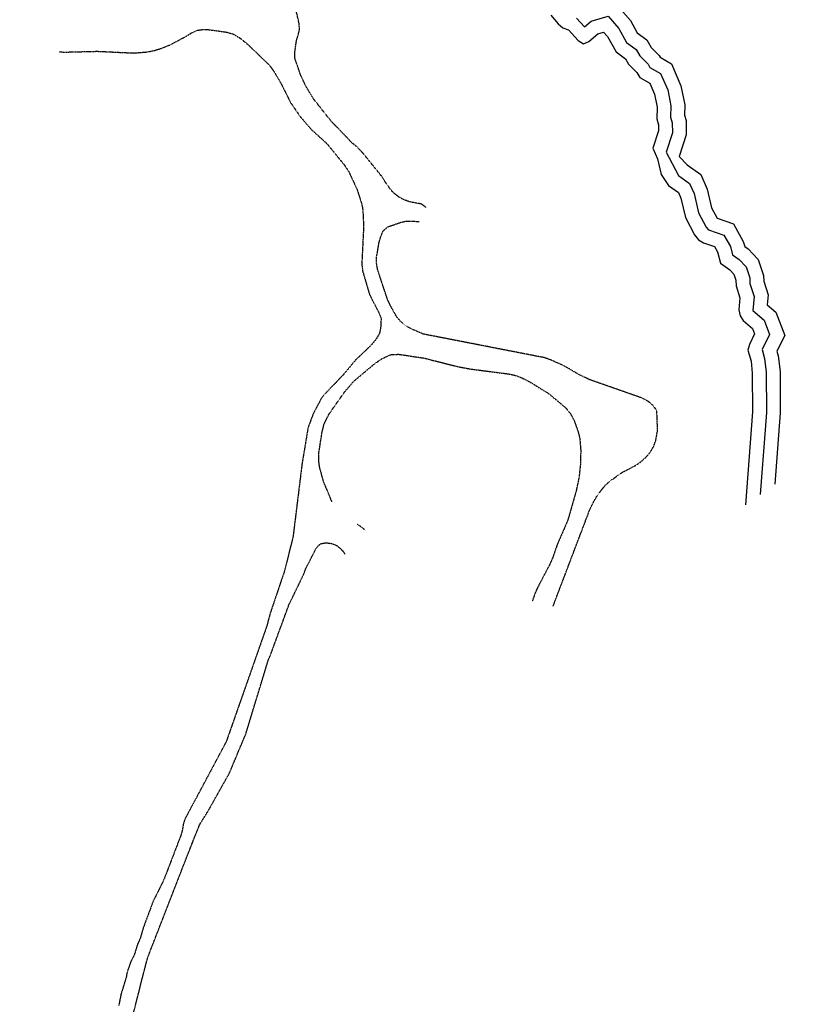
# Model space of a CAD drawing. Header units: feet. Extents: x 0 to 208040, y 0 to 211214.
# Tile 26 of 71: x 200367 to 201495, y 195364 to 196786. Entities that reach past the tile are written whole.
import ezdxf

# ---------------------------------------------------------------- set-up
doc = ezdxf.new("R2010")
doc.units = ezdxf.units.FT
doc.header["$LTSCALE"] = 0.5
doc.header["$MEASUREMENT"] = 0
doc.header["$XCLIPFRAME"] = 0
for name, pattern in [('D100S10', [1, 0.5, 0.5]), ('D80S10', [1, 0.5, 0.5]), ('HIDDEN2', [0.1875, 0.125, -0.0625])]:
    doc.linetypes.add(name, pattern=pattern)
for name, color, linetype in [('COAST', 5, 'CONTINUOUS'), ('COAST-LT1', 5, 'D80S10'), ('COAST-LT2', 5, 'D100S10'), ('image', 7, 'CONTINUOUS'), ('R-DIRT', 11, 'HIDDEN2')]:
    doc.layers.add(name, color=color, linetype=linetype)
picture_1 = doc.add_image_def('image1.jpg', size_in_pixel=(2000, 2400))

msp = doc.modelspace()

# ---------------------------------------------------------------- linework, layer by layer
at = {"layer": 'COAST', "elevation": 4.4}
msp.add_lwpolyline([(201133.6, 196792.7), (201144.5, 196779.9), (201151, 196774.5), (201159.5, 196771.3), (201173.4, 196756.2), (201180.8, 196751.2), (201188.4, 196754.8), (201201.8, 196765.9), (201210, 196768.2), (201215.6, 196761.8), (201227.9, 196739.5), (201241.8, 196729.7), (201245.9, 196722), (201258, 196709.9), (201262.1, 196702.6), (201276.5, 196694.3), (201283.3, 196678.7), (201287.1, 196659.8), (201286.6, 196642.8), (201289.2, 196634.3), (201289.3, 196625.8), (201281.2, 196600.8), (201287.6, 196585.3), (201293, 196562.6), (201303.6, 196546.9), (201318, 196536.4), (201321.5, 196528.6), (201328.2, 196500.3), (201341.3, 196475.4), (201347, 196468.2), (201354.2, 196463.8), (201370.1, 196458.4), (201374.4, 196450.7), (201378.9, 196434.3), (201392.3, 196424.7), (201398.2, 196418.6), (201401.1, 196410), (201401.2, 196401.7), (201406.9, 196384.3), (201405.2, 196367.2), (201407, 196358.7), (201411.4, 196351.6), (201424.9, 196340.1), (201427.9, 196332.4), (201420.4, 196317.3), (201418.3, 196309), (201422.8, 196293.1), (201424.7, 196275.8), (201425.1, 196219.7), (201414.9, 196085.7)], dxfattribs=at)
at = {"layer": 'COAST-LT1', "elevation": 4.4}
msp.add_lwpolyline([(201171, 196788.4), (201182.5, 196775.9), (201192.2, 196784), (201216.7, 196791), (201232.1, 196773.3), (201243.2, 196753.2), (201257.2, 196743.3), (201262.2, 196734.1), (201274.1, 196722.1), (201276.9, 196717.2), (201292.3, 196708.4), (201302.5, 196684.7), (201307.2, 196661.5), (201306.7, 196645.5), (201309.1, 196637.4), (201309.3, 196622.7), (201300.2, 196594.7), (201318.2, 196561), (201334.1, 196549.5), (201340.6, 196535), (201347.1, 196507.4), (201358.1, 196486.4), (201361.2, 196482.5), (201383.7, 196474.8), (201393.1, 196458.4), (201396.3, 196446.4), (201405.5, 196439.9), (201415.8, 196429.1), (201421, 196413.4), (201421.2, 196405.1), (201427.2, 196386.5), (201425.2, 196366.1), (201441.8, 196352.1), (201449.7, 196331.3), (201438.9, 196309.7), (201442.5, 196296.9), (201444.7, 196277), (201445.1, 196219), (201436.1, 196100.6)], dxfattribs=at)
at = {"layer": 'COAST-LT2', "elevation": 4.4}
msp.add_lwpolyline([(201223.5, 196813.7), (201248.6, 196784.9), (201258.5, 196766.9), (201272.6, 196756.9), (201278.4, 196746.1), (201290.2, 196734.3), (201291.6, 196731.8), (201308, 196722.4), (201321.6, 196690.8), (201327.3, 196663.2), (201326.8, 196648.1), (201329.1, 196640.5), (201329.4, 196619.7), (201319.2, 196588.5), (201330.8, 196576.5), (201350.2, 196562.5), (201359.6, 196541.4), (201365.9, 196514.4), (201373.9, 196499.3), (201397.4, 196491.3), (201411.7, 196466), (201413.7, 196458.6), (201418.6, 196455.1), (201433.3, 196439.7), (201441, 196416.8), (201441.1, 196408.4), (201447.6, 196388.7), (201446.2, 196374.6), (201458.7, 196364), (201471.5, 196330.2), (201460.3, 196307.7), (201462.2, 196300.7), (201464.7, 196278.1), (201465.1, 196218.3), (201457.3, 196115.4)], dxfattribs=at)
at = {"layer": 'R-DIRT'}
for points, elevation in [([(200953.2, 196515.1), (200953.2, 196515.1), (200946.6, 196520), (200929.6, 196523.1), (200921.5, 196526.2), (200914.2, 196530.1), (200906.9, 196535.6), (200900.9, 196542.9), (200894.9, 196551.3), (200890.3, 196559), (200862.2, 196593.8), (200854.3, 196601.9), (200846.8, 196608.2), (200815.8, 196640.4), (200791.1, 196671.8), (200779.8, 196690.5), (200772.3, 196706.7), (200764.1, 196730.8), (200764, 196739), (200766.5, 196756.1), (200769, 196764), (200770.8, 196772.1), (200770.4, 196780.4), (200765.6, 196801)], 45), ([(200423.7, 196739.7), (200423.7, 196739.7), (200431.9, 196739.3), (200479, 196740.5), (200531.8, 196738), (200551.2, 196739.6), (200559.9, 196741.3), (200569.9, 196744.3), (200584, 196749.8), (200606.9, 196762.1), (200614.6, 196766.9), (200622.7, 196770.7), (200630.8, 196771.9), (200639.3, 196771.8), (200664.8, 196768.3), (200675.4, 196765.4), (200685.7, 196759), (200696.3, 196750.4), (200726.7, 196721), (200733.6, 196712), (200744.9, 196692.6), (200757.6, 196666.9), (200772.4, 196645.4), (200788.2, 196627.3), (200810.4, 196607.2), (200835.7, 196576.2), (200842, 196566.7), (200854.1, 196540.6), (200860.8, 196519.7), (200862.3, 196511), (200863.4, 196487), (200860.8, 196433.4), (200862, 196423.1), (200872.1, 196388.7), (200885.2, 196363.5), (200888.6, 196355.1), (200888.4, 196343.9), (200886.3, 196332.9), (200880.9, 196323.9), (200873.6, 196315.4), (200851.6, 196294.5), (200833.5, 196272.7), (200807.5, 196245.7), (200801.7, 196238.1), (200790.8, 196217.4), (200783.3, 196197.6), (200774.4, 196144.2), (200761.6, 196040.1), (200749.3, 195990.4), (200728.4, 195928.7), (200723.6, 195910.6), (200665, 195743.5), (200605.4, 195631.9), (200602.9, 195623.9), (200601.7, 195615.8), (200599.4, 195607.9), (200575, 195544.4), (200559.2, 195512.4), (200545.3, 195475), (200540.7, 195459), (200537.1, 195451.4), (200531.9, 195434.7), (200527.7, 195427.2), (200522, 195411.1), (200520.5, 195403), (200513, 195378.6), (200509.8, 195362.5)], 40), ([(201137, 195939.1), (201190.7, 196080.3), (201195.4, 196089.7), (201200.9, 196099), (201211.9, 196113.4), (201219.2, 196119.9), (201236.9, 196132.5), (201254.4, 196141.5), (201263, 196147.1), (201271.9, 196155.1), (201277.7, 196162.2), (201282.1, 196169.6), (201285.3, 196178), (201287.9, 196193.4), (201286.8, 196221.9), (201280.1, 196230.3), (201273.5, 196235.5), (201265.2, 196239.8), (201189.6, 196266.3), (201174.5, 196273.6), (201152.9, 196286.2), (201134.5, 196294.4), (201124.5, 196298), (200949.2, 196332.2), (200933, 196339.3), (200925.7, 196343.2), (200918.1, 196349), (200911.3, 196356.9), (200902.7, 196372.2), (200898.2, 196381.5), (200883.5, 196425.8), (200881.9, 196435.6), (200882.3, 196444.1), (200885.7, 196464.1), (200888.1, 196472.6), (200891.8, 196481.2), (200898.6, 196487.1), (200917.2, 196493.5), (200925.3, 196495.3), (200935.2, 196495.2), (200943.4, 196494.6)], 15), ([(200817.7, 196090.1), (200805.4, 196119.7), (200800, 196139.6), (200798.8, 196148.3), (200798.8, 196160.6), (200803.4, 196190.4), (200806.4, 196202.1), (200813.2, 196216.2), (200835.9, 196248.5), (200849.9, 196264.7), (200879.7, 196289.6), (200890.1, 196296.7), (200902.6, 196302.4), (200914.2, 196303), (200951, 196297.4), (200998.8, 196285.3), (201017.3, 196281.8), (201075.9, 196274.2), (201084.1, 196271.9), (201092.3, 196268.7), (201102.4, 196263.7), (201130.9, 196246.1), (201155.2, 196225.7), (201162.2, 196217), (201167.4, 196207.3), (201173, 196191.5), (201175.5, 196182.2), (201176.9, 196165.2), (201176.7, 196146.8), (201174.5, 196125.4), (201170.3, 196105.5), (201158.7, 196065), (201155.6, 196057.1), (201142.9, 196028.1), (201136.3, 196008.8), (201131.9, 195999.1), (201113.6, 195964.1), (201110.1, 195955.7), (201107, 195946.6)], 20), ([(200865.7, 196049), (200865.7, 196049), (200858.9, 196054.5), (200854.8, 196057.2)], 20), ([(200529.5, 195344.8), (200544.4, 195404), (200551.7, 195431.9), (200607.4, 195575.1), (200626.7, 195623.9), (200636.7, 195639.8), (200641.5, 195648), (200669.7, 195698.2), (200693.3, 195754.6), (200726, 195861.9), (200729.3, 195869.5), (200755.7, 195941.5), (200777, 195985.3), (200779.8, 195993.2), (200795.1, 196023), (200800.8, 196029.3), (200808.9, 196030.8), (200817.6, 196029.8), (200825.2, 196026.5), (200831.7, 196020.8), (200837, 196014.1)], 20)]:
    msp.add_lwpolyline(points, dxfattribs=dict(at, elevation=elevation))

# ---------------------------------------------------------------- pictures from other files: only their frames are drawn
at = {"layer": 'image'}
image = msp.add_image(picture_1, insert=(189577.4, 187001.2), size_in_units=(14997.8, 17997.4), rotation=0.6, dxfattribs=at)
image.set_boundary_path([(132.996, 330.714), (430.192, 24.765), (1020.87, 15.748), (1441.694, 2.418), (1679.783, 17.58), (1693.604, 9.457), (1619.806, 230.729), (1548.014, 470.558), (1535.763, 774.424), (1569.421, 992.353), (1639.473, 1205.262), (1591.986, 1384.6), (1519.706, 1505.468), (1523.142, 1667.603), (1504.677, 1730.756), (1672.9, 1884.48), (1821.97, 1931.65), (1498.085, 2118.297), (960.466, 2148.074), (673.895, 2165.344), (458.475, 2163.088), (240.59, 2160.806), (87.062, 2055.378), (143.158, 1779.843), (140.638, 1536.635), (138.25, 1280.692), (130.08, 1093.17), (219.456, 785.044), (141.38, 497.97), (132.996, 330.714)])
image.dxf.flags = 15

doc.saveas('drawing.dxf')
